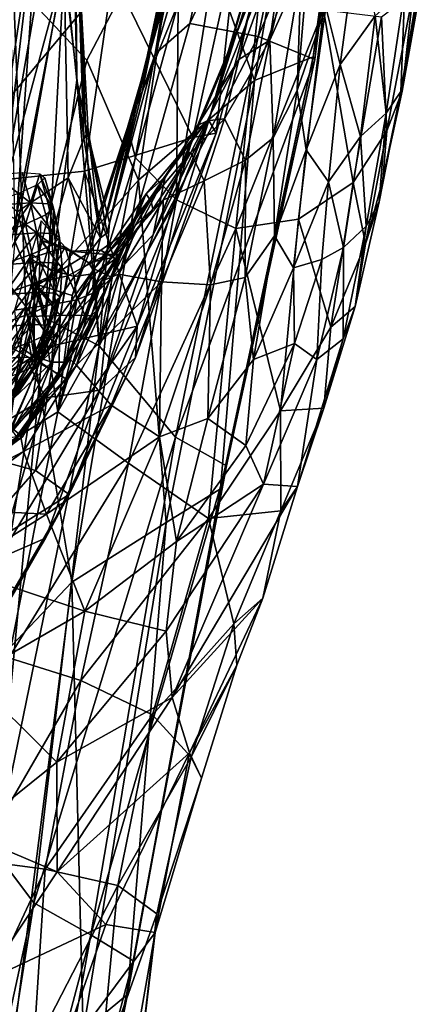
# Model space of a CAD drawing. Extents: x -76 to 76, y -20 to 79.
# Tile 62 of 175: x 0.898 to 1.36, y -16.756 to -15.632. Entities that reach past the tile are written whole.
import ezdxf

# ---------------------------------------------------------------- set-up
doc = ezdxf.new("R2010")
doc.units = 0

msp = doc.modelspace()

# ---------------------------------------------------------------- linework, layer by layer
for points in [[(1.0834, -15.4705, 25.3512), (1.247, -15.2358, 25.4624), (1.1659, -15.7012, 25.4985)], [(1.1659, -15.7012, 25.4985), (1.247, -15.2358, 25.4624), (1.2913, -15.322, 25.6294)], [(1.0526, -15.6709, 25.8708), (1.0921, -15.6361, 25.8348), (1.1731, -15.2577, 25.8424)], [(1.1035, -15.418, 25.8844), (1.0526, -15.6709, 25.8708), (1.1731, -15.2577, 25.8424)], [(1.2379, -15.3277, 25.7754), (1.1731, -15.2577, 25.8424), (1.0921, -15.6361, 25.8348)], [(1.1702, -15.6511, 25.8071), (1.2379, -15.3277, 25.7754), (1.0921, -15.6361, 25.8348)], [(1.233, -15.6744, 25.6234), (1.1659, -15.7012, 25.4985), (1.2913, -15.322, 25.6294)], [(1.2379, -15.3277, 25.7754), (1.1702, -15.6511, 25.8071), (1.2664, -15.4243, 25.7217)], [(1.233, -15.6744, 25.6234), (1.2913, -15.322, 25.6294), (1.2664, -15.4243, 25.7217)], [(0.9248, -15.4246, 25.9064), (0.8831, -15.3641, 25.6753), (0.8924, -15.8847, 25.8393)], [(1.1323, -15.6809, 27.1233), (1.1655, -15.597, 27.0589), (1.2225, -15.3836, 27.1729)], [(1.1323, -15.6809, 27.1233), (1.2225, -15.3836, 27.1729), (1.2111, -15.4137, 27.2493)], [(1.0526, -15.6709, 25.8708), (1.1035, -15.418, 25.8844), (1.0754, -15.5303, 25.9093)], [(1.114, -15.7469, 27.1988), (1.1323, -15.6809, 27.1233), (1.2111, -15.4137, 27.2493)], [(1.114, -15.7469, 27.1988), (1.2111, -15.4137, 27.2493), (1.2004, -15.4738, 27.3406)], [(0.9494, -15.564, 25.9544), (0.9248, -15.4246, 25.9064), (0.8924, -15.8847, 25.8393)], [(1.1702, -15.6511, 25.8071), (1.2347, -15.6772, 25.7496), (1.2664, -15.4243, 25.7217)], [(1.2347, -15.6772, 25.7496), (1.233, -15.6744, 25.6234), (1.2664, -15.4243, 25.7217)], [(1.2358, -15.4426, 26.9316), (1.2018, -15.5289, 26.992), (1.1835, -15.6551, 26.8978)], [(1.2358, -15.4426, 26.9316), (1.1835, -15.6551, 26.8978), (1.2193, -15.5748, 26.787)], [(1.2145, -15.7126, 26.6358), (1.2369, -15.4489, 26.6675), (1.2193, -15.5748, 26.787)], [(1.2145, -15.7126, 26.6358), (1.2473, -15.6174, 26.5646), (1.2369, -15.4489, 26.6675)], [(1.0834, -15.4705, 25.3512), (0.9748, -15.6782, 25.2848), (0.8908, -15.5884, 24.9897)], [(1.0834, -15.4705, 25.3512), (1.0337, -15.8149, 25.4265), (0.9748, -15.6782, 25.2848)], [(1.0337, -15.8149, 25.4265), (1.0834, -15.4705, 25.3512), (1.1659, -15.7012, 25.4985)], [(1.1224, -15.7612, 27.2994), (1.114, -15.7469, 27.1988), (1.2004, -15.4738, 27.3406)], [(1.1224, -15.7612, 27.2994), (1.2004, -15.4738, 27.3406), (1.1462, -15.5377, 27.4497)], [(0.8778, -15.8359, 26.1927), (0.8639, -15.8523, 26.2833), (0.9175, -15.4981, 26.306)], [(0.8899, -15.5088, 26.3681), (0.9175, -15.4981, 26.306), (0.8639, -15.8523, 26.2833)], [(0.9329, -15.5165, 26.1839), (0.8778, -15.8359, 26.1927), (0.9175, -15.4981, 26.306)], [(1.0316, -15.7295, 25.9129), (1.0818, -15.4918, 25.9022), (1.0876, -15.4991, 25.8861)], [(1.0818, -15.4918, 25.9022), (1.0316, -15.7295, 25.9129), (1.0754, -15.5303, 25.9093)], [(1.0285, -15.7341, 25.9101), (1.0876, -15.4991, 25.8861), (1.087, -15.5274, 25.8898)], [(1.0285, -15.7341, 25.9101), (1.0316, -15.7295, 25.9129), (1.0876, -15.4991, 25.8861)], [(0.8778, -15.8359, 26.1927), (0.9329, -15.5165, 26.1839), (0.9488, -15.5719, 26.0396)], [(0.9494, -15.564, 25.9544), (0.9634, -15.7009, 25.9272), (0.9593, -15.5206, 25.9852)], [(0.9617, -15.5284, 25.975), (0.9593, -15.5206, 25.9852), (0.9634, -15.7009, 25.9272)], [(1.0043, -15.5795, 27.5796), (0.7686, -15.5289, 27.7192), (0.8006, -15.823, 27.5969)], [(0.9731, -15.7516, 25.9233), (0.9617, -15.5284, 25.975), (0.9634, -15.7009, 25.9272)], [(0.9617, -15.5284, 25.975), (0.9731, -15.7516, 25.9233), (0.9673, -15.601, 25.9452)], [(1.021, -15.755, 25.9009), (1.087, -15.5274, 25.8898), (1.079, -15.6132, 25.8799)], [(1.021, -15.755, 25.9009), (1.0285, -15.7341, 25.9101), (1.087, -15.5274, 25.8898)], [(1.0316, -15.7295, 25.9129), (1.0373, -15.7157, 25.9041), (1.0754, -15.5303, 25.9093)], [(1.0373, -15.7157, 25.9041), (1.0526, -15.6709, 25.8708), (1.0754, -15.5303, 25.9093)], [(1.2018, -15.5289, 26.992), (1.148, -15.6774, 26.965), (1.1835, -15.6551, 26.8978)], [(1.2018, -15.5289, 26.992), (1.1655, -15.597, 27.0589), (1.148, -15.6774, 26.965)], [(1.2848, -15.5246, 26.4793), (1.2473, -15.6174, 26.5646), (1.2635, -15.6829, 26.4682)], [(1.2848, -15.5246, 26.4793), (1.2635, -15.6829, 26.4682), (1.3037, -15.6274, 26.3727)], [(1.0957, -15.7664, 27.411), (1.1462, -15.5377, 27.4497), (1.0043, -15.5795, 27.5796)], [(1.0957, -15.7664, 27.411), (1.1224, -15.7612, 27.2994), (1.1462, -15.5377, 27.4497)], [(0.9639, -15.5481, 25.9781), (0.9712, -15.7677, 25.9588), (0.9488, -15.5719, 26.0396)], [(0.9712, -15.7677, 25.9588), (0.9639, -15.5481, 25.9781), (0.9673, -15.601, 25.9452)], [(0.9276, -15.9724, 25.8665), (0.9494, -15.564, 25.9544), (0.8924, -15.8847, 25.8393)], [(0.9494, -15.564, 25.9544), (0.9276, -15.9724, 25.8665), (0.9634, -15.7009, 25.9272)], [(0.8951, -15.8513, 26.0958), (0.8778, -15.8359, 26.1927), (0.9488, -15.5719, 26.0396)], [(0.8951, -15.8513, 26.0958), (0.9488, -15.5719, 26.0396), (0.9534, -15.8122, 25.9811)], [(0.9712, -15.7677, 25.9588), (0.9534, -15.8122, 25.9811), (0.9488, -15.5719, 26.0396)], [(1.0768, -15.8374, 25.8835), (1.1187, -15.5727, 25.8989), (1.1723, -15.5958, 25.9169)], [(1.1187, -15.5727, 25.8989), (1.0768, -15.8374, 25.8835), (1.079, -15.6132, 25.8799)], [(1.1874, -15.7667, 26.7332), (1.2193, -15.5748, 26.787), (1.1835, -15.6551, 26.8978)], [(1.1874, -15.7667, 26.7332), (1.2145, -15.7126, 26.6358), (1.2193, -15.5748, 26.787)], [(1.333, -15.7138, 26.1952), (1.3562, -15.5745, 26.2002), (1.3373, -15.5969, 26.2759)], [(1.333, -15.7138, 26.1952), (1.3345, -15.7133, 26.1275), (1.3562, -15.5745, 26.2002)], [(1.3345, -15.7133, 26.1275), (1.3596, -15.5717, 26.1237), (1.3562, -15.5745, 26.2002)], [(1.3469, -15.6009, 26.031), (1.3596, -15.5717, 26.1237), (1.3345, -15.7133, 26.1275)], [(0.7893, -16.153, 25.0092), (0.8908, -15.5884, 24.9897), (0.9052, -15.9589, 25.3426)], [(0.972, -15.8047, 27.5196), (1.0043, -15.5795, 27.5796), (0.8006, -15.823, 27.5969)], [(0.8908, -15.5884, 24.9897), (0.9748, -15.6782, 25.2848), (0.9052, -15.9589, 25.3426)], [(0.972, -15.8047, 27.5196), (1.0957, -15.7664, 27.411), (1.0043, -15.5795, 27.5796)], [(1.1445, -15.8703, 25.8817), (1.0768, -15.8374, 25.8835), (1.1723, -15.5958, 25.9169)], [(1.1655, -15.597, 27.0589), (1.1011, -15.7525, 27.0214), (1.148, -15.6774, 26.965)], [(1.1655, -15.597, 27.0589), (1.1323, -15.6809, 27.1233), (1.1011, -15.7525, 27.0214)], [(1.1445, -15.8703, 25.8817), (1.1723, -15.5958, 25.9169), (1.2446, -15.6204, 25.9217)], [(1.316, -15.7384, 26.264), (1.3373, -15.5969, 26.2759), (1.3037, -15.6274, 26.3727)], [(1.316, -15.7384, 26.264), (1.333, -15.7138, 26.1952), (1.3373, -15.5969, 26.2759)], [(0.9731, -15.7516, 25.9233), (0.9764, -15.7595, 25.9364), (0.9673, -15.601, 25.9452)], [(0.9764, -15.7595, 25.9364), (0.9712, -15.7677, 25.9588), (0.9673, -15.601, 25.9452)], [(1.3469, -15.6009, 26.031), (1.3171, -15.7586, 26.0299), (1.3109, -15.6284, 25.9531)], [(1.3171, -15.7586, 26.0299), (1.3469, -15.6009, 26.031), (1.3345, -15.7133, 26.1275)], [(1.0301, -15.7894, 25.8846), (1.021, -15.755, 25.9009), (1.079, -15.6132, 25.8799)], [(1.0768, -15.8374, 25.8835), (1.0301, -15.7894, 25.8846), (1.079, -15.6132, 25.8799)], [(1.2163, -15.8596, 25.9018), (1.1445, -15.8703, 25.8817), (1.2446, -15.6204, 25.9217)], [(1.2473, -15.6174, 26.5646), (1.2145, -15.7126, 26.6358), (1.225, -15.7803, 26.5466)], [(1.2163, -15.8596, 25.9018), (1.2446, -15.6204, 25.9217), (1.2784, -15.8178, 25.9469)], [(1.2473, -15.6174, 26.5646), (1.225, -15.7803, 26.5466), (1.2635, -15.6829, 26.4682)], [(1.2446, -15.6204, 25.9217), (1.3109, -15.6284, 25.9531), (1.2784, -15.8178, 25.9469)], [(1.287, -15.7651, 26.3632), (1.3037, -15.6274, 26.3727), (1.2635, -15.6829, 26.4682)], [(1.3171, -15.7586, 26.0299), (1.2784, -15.8178, 25.9469), (1.3109, -15.6284, 25.9531)], [(1.287, -15.7651, 26.3632), (1.316, -15.7384, 26.264), (1.3037, -15.6274, 26.3727)], [(1.1702, -15.6511, 25.8071), (1.0921, -15.6361, 25.8348), (0.9887, -16.004, 25.8309)], [(1.0921, -15.6361, 25.8348), (1.0526, -15.6709, 25.8708), (0.9887, -16.004, 25.8309)], [(1.076, -16.1085, 25.7885), (1.1702, -15.6511, 25.8071), (0.9887, -16.004, 25.8309)], [(1.1702, -15.6511, 25.8071), (1.076, -16.1085, 25.7885), (1.2347, -15.6772, 25.7496)], [(1.1317, -15.7451, 26.8961), (1.1835, -15.6551, 26.8978), (1.148, -15.6774, 26.965)], [(1.1556, -15.7921, 26.8257), (1.1835, -15.6551, 26.8978), (1.1317, -15.7451, 26.8961)], [(1.1556, -15.7921, 26.8257), (1.1874, -15.7667, 26.7332), (1.1835, -15.6551, 26.8978)], [(1.0337, -15.8149, 25.4265), (0.9052, -15.9589, 25.3426), (0.9748, -15.6782, 25.2848)], [(1.0526, -15.6709, 25.8708), (1.0006, -15.8639, 25.8821), (0.9887, -16.004, 25.8309)], [(1.0526, -15.6709, 25.8708), (1.0373, -15.7157, 25.9041), (1.0006, -15.8639, 25.8821)], [(1.076, -16.1085, 25.7885), (1.1341, -16.1411, 25.7453), (1.2347, -15.6772, 25.7496)], [(1.1118, -15.7471, 26.9487), (1.148, -15.6774, 26.965), (1.1011, -15.7525, 27.0214)], [(1.1118, -15.7471, 26.9487), (1.1317, -15.7451, 26.8961), (1.148, -15.6774, 26.965)], [(1.233, -15.6744, 25.6234), (1.1273, -16.1674, 25.6287), (1.1659, -15.7012, 25.4985)], [(1.1273, -16.1674, 25.6287), (1.233, -15.6744, 25.6234), (1.1341, -16.1411, 25.7453)], [(1.233, -15.6744, 25.6234), (1.2347, -15.6772, 25.7496), (1.1341, -16.1411, 25.7453)], [(1.1323, -15.6809, 27.1233), (1.114, -15.7469, 27.1988), (1.0504, -15.8774, 27.0812)], [(1.1323, -15.6809, 27.1233), (1.0504, -15.8774, 27.0812), (1.1011, -15.7525, 27.0214)], [(1.2504, -15.8168, 26.4597), (1.2635, -15.6829, 26.4682), (1.225, -15.7803, 26.5466)], [(1.2504, -15.8168, 26.4597), (1.287, -15.7651, 26.3632), (1.2635, -15.6829, 26.4682)], [(0.9276, -15.9724, 25.8665), (0.9887, -16.004, 25.8309), (0.9634, -15.7009, 25.9272)], [(0.9731, -15.7516, 25.9233), (0.9634, -15.7009, 25.9272), (0.9887, -16.004, 25.8309)], [(1.0337, -15.8149, 25.4265), (1.1659, -15.7012, 25.4985), (1.0652, -16.2059, 25.5145)], [(1.1273, -16.1674, 25.6287), (1.0652, -16.2059, 25.5145), (1.1659, -15.7012, 25.4985)], [(1.0373, -15.7157, 25.9041), (1.0316, -15.7295, 25.9129), (0.9979, -15.8752, 25.9132)], [(1.0373, -15.7157, 25.9041), (0.9979, -15.8752, 25.9132), (1.0006, -15.8639, 25.8821)], [(1.2145, -15.7126, 26.6358), (1.1874, -15.7667, 26.7332), (1.1888, -15.8787, 26.6076)], [(1.2145, -15.7126, 26.6358), (1.1888, -15.8787, 26.6076), (1.225, -15.7803, 26.5466)], [(1.333, -15.7138, 26.1952), (1.316, -15.7384, 26.264), (1.3082, -15.8396, 26.1811)], [(1.333, -15.7138, 26.1952), (1.3082, -15.8396, 26.1811), (1.3123, -15.8143, 26.1274)], [(1.3171, -15.7586, 26.0299), (1.3345, -15.7133, 26.1275), (1.3123, -15.8143, 26.1274)], [(1.3345, -15.7133, 26.1275), (1.333, -15.7138, 26.1952), (1.3123, -15.8143, 26.1274)], [(1.021, -15.755, 25.9009), (0.958, -15.9468, 25.9256), (1.0285, -15.7341, 25.9101)], [(0.958, -15.9468, 25.9256), (0.9773, -15.8978, 25.9419), (1.0285, -15.7341, 25.9101)], [(1.0285, -15.7341, 25.9101), (0.9773, -15.8978, 25.9419), (0.9903, -15.881, 25.9315)], [(1.0316, -15.7295, 25.9129), (1.0285, -15.7341, 25.9101), (0.9903, -15.881, 25.9315)], [(1.0316, -15.7295, 25.9129), (0.9903, -15.881, 25.9315), (0.9979, -15.8752, 25.9132)], [(1.1085, -15.8159, 26.8434), (1.1317, -15.7451, 26.8961), (1.0932, -15.7836, 26.8904)], [(1.1317, -15.7451, 26.8961), (1.1118, -15.7471, 26.9487), (1.0932, -15.7836, 26.8904)], [(1.1085, -15.8159, 26.8434), (1.1556, -15.7921, 26.8257), (1.1317, -15.7451, 26.8961)], [(1.316, -15.7384, 26.264), (1.287, -15.7651, 26.3632), (1.2935, -15.8677, 26.2568)], [(1.316, -15.7384, 26.264), (1.2935, -15.8677, 26.2568), (1.3082, -15.8396, 26.1811)], [(1.021, -15.755, 25.9009), (1.0301, -15.7894, 25.8846), (0.9418, -16.0793, 25.9046)], [(0.958, -15.9468, 25.9256), (1.021, -15.755, 25.9009), (0.9418, -16.0793, 25.9046)], [(0.9731, -15.7516, 25.9233), (1.0006, -15.8639, 25.8821), (0.9979, -15.8752, 25.9132)], [(1.0006, -15.8639, 25.8821), (0.9731, -15.7516, 25.9233), (0.9887, -16.004, 25.8309)], [(0.9764, -15.7595, 25.9364), (0.9731, -15.7516, 25.9233), (0.9979, -15.8752, 25.9132)], [(1.114, -15.7469, 27.1988), (0.9894, -16.0547, 27.1396), (1.0504, -15.8774, 27.0812)], [(1.0303, -16.0174, 27.2555), (0.9894, -16.0547, 27.1396), (1.114, -15.7469, 27.1988)], [(1.1224, -15.7612, 27.2994), (1.0303, -16.0174, 27.2555), (1.114, -15.7469, 27.1988)], [(1.064, -15.8111, 27.0045), (1.1011, -15.7525, 27.0214), (1.0504, -15.8774, 27.0812)], [(1.1118, -15.7471, 26.9487), (1.064, -15.8111, 27.0045), (1.0817, -15.7846, 26.9428)], [(1.064, -15.8111, 27.0045), (1.1118, -15.7471, 26.9487), (1.1011, -15.7525, 27.0214)], [(1.1118, -15.7471, 26.9487), (1.0817, -15.7846, 26.9428), (1.0932, -15.7836, 26.8904)], [(0.9712, -15.7677, 25.9588), (0.9903, -15.881, 25.9315), (0.9534, -15.8122, 25.9811)], [(0.9712, -15.7677, 25.9588), (0.9764, -15.7595, 25.9364), (0.9903, -15.881, 25.9315)], [(1.0957, -15.7664, 27.411), (0.972, -15.8047, 27.5196), (1.0323, -15.9818, 27.3698)], [(0.9764, -15.7595, 25.9364), (0.9979, -15.8752, 25.9132), (0.9903, -15.881, 25.9315)], [(1.0303, -16.0174, 27.2555), (1.1224, -15.7612, 27.2994), (1.0323, -15.9818, 27.3698)], [(1.1224, -15.7612, 27.2994), (1.0957, -15.7664, 27.411), (1.0323, -15.9818, 27.3698)], [(1.1874, -15.7667, 26.7332), (1.1556, -15.7921, 26.8257), (1.1555, -15.9262, 26.691)], [(1.1874, -15.7667, 26.7332), (1.1555, -15.9262, 26.691), (1.1888, -15.8787, 26.6076)], [(1.287, -15.7651, 26.3632), (1.2504, -15.8168, 26.4597), (1.2676, -15.892, 26.3643)], [(1.287, -15.7651, 26.3632), (1.2676, -15.892, 26.3643), (1.2935, -15.8677, 26.2568)], [(1.3171, -15.7586, 26.0299), (1.2925, -15.8878, 26.0557), (1.2784, -15.8178, 25.9469)], [(1.2925, -15.8878, 26.0557), (1.3171, -15.7586, 26.0299), (1.3123, -15.8143, 26.1274)], [(1.0301, -15.7894, 25.8846), (1.0768, -15.8374, 25.8835), (0.9418, -16.0793, 25.9046)], [(1.0462, -15.8367, 26.947), (1.0817, -15.7846, 26.9428), (1.0423, -15.8305, 26.9975)], [(1.064, -15.8111, 27.0045), (1.0423, -15.8305, 26.9975), (1.0817, -15.7846, 26.9428)], [(1.0462, -15.8367, 26.947), (1.0478, -15.8373, 26.9154), (1.0817, -15.7846, 26.9428)], [(1.0478, -15.8373, 26.9154), (1.0932, -15.7836, 26.8904), (1.0817, -15.7846, 26.9428)], [(1.0498, -15.8481, 26.8813), (1.0932, -15.7836, 26.8904), (1.0478, -15.8373, 26.9154)], [(1.0616, -15.8377, 26.8495), (1.0932, -15.7836, 26.8904), (1.0498, -15.8481, 26.8813)], [(1.0616, -15.8377, 26.8495), (1.1085, -15.8159, 26.8434), (1.0932, -15.7836, 26.8904)], [(1.2103, -15.9152, 26.5344), (1.225, -15.7803, 26.5466), (1.1888, -15.8787, 26.6076)], [(1.2103, -15.9152, 26.5344), (1.2504, -15.8168, 26.4597), (1.225, -15.7803, 26.5466)], [(1.1556, -15.7921, 26.8257), (1.1085, -15.8159, 26.8434), (1.1156, -15.9346, 26.7779)], [(1.1556, -15.7921, 26.8257), (1.1156, -15.9346, 26.7779), (1.1555, -15.9262, 26.691)], [(0.972, -15.8047, 27.5196), (0.8006, -15.823, 27.5969), (0.9388, -16.0034, 27.4593)], [(0.9011, -15.8064, 26.838), (0.9104, -15.8409, 26.8334), (0.8685, -15.8087, 26.7913)], [(0.9104, -15.8409, 26.8334), (0.8775, -15.8432, 26.7864), (0.8685, -15.8087, 26.7913)], [(0.9189, -15.9345, 25.9964), (0.8951, -15.8513, 26.0958), (0.9534, -15.8122, 25.9811)], [(0.9104, -15.8409, 26.8334), (0.9011, -15.8064, 26.838), (0.9212, -15.8076, 26.8913)], [(0.9307, -15.8421, 26.8872), (0.9104, -15.8409, 26.8334), (0.9212, -15.8076, 26.8913)], [(0.9365, -15.8469, 26.9442), (0.9269, -15.8123, 26.9478), (0.9184, -15.8202, 27.0037)], [(0.9189, -15.9345, 25.9964), (0.9534, -15.8122, 25.9811), (0.9773, -15.8978, 25.9419)], [(0.9365, -15.8469, 26.9442), (0.9307, -15.8421, 26.8872), (0.9212, -15.8076, 26.8913)], [(0.9269, -15.8123, 26.9478), (0.9365, -15.8469, 26.9442), (0.9212, -15.8076, 26.8913)], [(0.972, -15.8047, 27.5196), (0.9388, -16.0034, 27.4593), (1.0323, -15.9818, 27.3698)], [(0.9903, -15.881, 25.9315), (0.9773, -15.8978, 25.9419), (0.9534, -15.8122, 25.9811)], [(1.0032, -15.9262, 27.0669), (1.064, -15.8111, 27.0045), (1.0504, -15.8774, 27.0812)], [(1.064, -15.8111, 27.0045), (1.0032, -15.9262, 27.0669), (1.0423, -15.8305, 26.9975)], [(0.8006, -15.823, 27.5969), (0.7582, -16.1034, 27.4994), (0.9388, -16.0034, 27.4593)], [(0.8956, -15.8306, 27.0549), (0.9049, -15.8653, 27.0522), (0.9184, -15.8202, 27.0037)], [(0.9049, -15.8653, 27.0522), (0.9278, -15.8547, 27.0005), (0.9184, -15.8202, 27.0037)], [(1.0337, -15.8149, 25.4265), (0.9574, -16.2737, 25.4583), (0.9052, -15.9589, 25.3426)], [(0.9278, -15.8547, 27.0005), (0.9365, -15.8469, 26.9442), (0.9184, -15.8202, 27.0037)], [(0.9574, -16.2737, 25.4583), (1.0337, -15.8149, 25.4265), (1.0652, -16.2059, 25.5145)], [(1.1085, -15.8159, 26.8434), (1.0616, -15.8377, 26.8495), (1.0597, -15.9309, 26.8013)], [(1.1085, -15.8159, 26.8434), (1.0597, -15.9309, 26.8013), (1.1156, -15.9346, 26.7779)], [(1.2504, -15.8168, 26.4597), (1.2103, -15.9152, 26.5344), (1.2426, -15.9054, 26.4393)], [(1.2163, -15.8596, 25.9018), (1.2784, -15.8178, 25.9469), (1.253, -15.9829, 25.9768)], [(1.2504, -15.8168, 26.4597), (1.2426, -15.9054, 26.4393), (1.2676, -15.892, 26.3643)], [(1.2925, -15.8878, 26.0557), (1.253, -15.9829, 25.9768), (1.2784, -15.8178, 25.9469)], [(1.2925, -15.8878, 26.0557), (1.3123, -15.8143, 26.1274), (1.3082, -15.8396, 26.1811)], [(0.9049, -15.8653, 27.0522), (0.8956, -15.8306, 27.0549), (0.8607, -15.8429, 27.0982)], [(1.0032, -15.9262, 27.0669), (0.9829, -15.9163, 27.0597), (1.0423, -15.8305, 26.9975)], [(1.0243, -15.8688, 26.9895), (1.0423, -15.8305, 26.9975), (0.9829, -15.9163, 27.0597)], [(1.0243, -15.8688, 26.9895), (1.0462, -15.8367, 26.947), (1.0423, -15.8305, 26.9975)], [(0.8697, -15.8777, 27.0959), (0.9049, -15.8653, 27.0522), (0.8607, -15.8429, 27.0982)], [(0.8775, -15.8432, 26.7864), (0.9104, -15.8409, 26.8334), (0.8849, -15.8773, 26.7829)], [(0.9104, -15.8409, 26.8334), (0.9177, -15.8751, 26.83), (0.8849, -15.8773, 26.7829)], [(0.9104, -15.8409, 26.8334), (0.9307, -15.8421, 26.8872), (0.938, -15.8763, 26.8837)], [(0.9177, -15.8751, 26.83), (0.9104, -15.8409, 26.8334), (0.938, -15.8763, 26.8837)], [(0.9365, -15.8469, 26.9442), (0.9278, -15.8547, 27.0005), (0.9351, -15.8889, 26.9968)], [(0.9307, -15.8421, 26.8872), (0.9365, -15.8469, 26.9442), (0.938, -15.8763, 26.8837)], [(0.9437, -15.881, 26.9406), (0.9365, -15.8469, 26.9442), (0.9351, -15.8889, 26.9968)], [(0.9365, -15.8469, 26.9442), (0.9437, -15.881, 26.9406), (0.938, -15.8763, 26.8837)], [(1.0768, -15.8374, 25.8835), (1.0222, -16.1382, 25.8699), (0.9418, -16.0793, 25.9046)], [(1.0462, -15.8367, 26.947), (1.0118, -15.8999, 26.9617), (0.9972, -15.8999, 26.9373)], [(1.0478, -15.8373, 26.9154), (1.0462, -15.8367, 26.947), (0.9972, -15.8999, 26.9373)], [(1.0294, -15.8674, 26.8987), (1.0478, -15.8373, 26.9154), (0.9972, -15.8999, 26.9373)], [(1.0616, -15.8377, 26.8495), (1.0107, -15.9222, 26.8197), (1.0597, -15.9309, 26.8013)], [(1.0616, -15.8377, 26.8495), (1.0307, -15.8719, 26.8592), (1.0107, -15.9222, 26.8197)], [(1.0462, -15.8367, 26.947), (1.0243, -15.8688, 26.9895), (1.0118, -15.8999, 26.9617)], [(1.0768, -15.8374, 25.8835), (1.1445, -15.8703, 25.8817), (1.0222, -16.1382, 25.8699)], [(1.0294, -15.8674, 26.8987), (1.0498, -15.8481, 26.8813), (1.0478, -15.8373, 26.9154)], [(1.0307, -15.8719, 26.8592), (1.0616, -15.8377, 26.8495), (1.0498, -15.8481, 26.8813)], [(1.2806, -15.9591, 26.149), (1.2925, -15.8878, 26.0557), (1.3082, -15.8396, 26.1811)], [(1.2806, -15.9591, 26.149), (1.3082, -15.8396, 26.1811), (1.2935, -15.8677, 26.2568)], [(0.8951, -15.8513, 26.0958), (0.9189, -15.9345, 25.9964), (0.8476, -16.1082, 26.1485)], [(0.9278, -15.8547, 27.0005), (0.9049, -15.8653, 27.0522), (0.9351, -15.8889, 26.9968)], [(1.0307, -15.8719, 26.8592), (1.0498, -15.8481, 26.8813), (1.0223, -15.8848, 26.8799)], [(1.0498, -15.8481, 26.8813), (1.0294, -15.8674, 26.8987), (1.0223, -15.8848, 26.8799)], [(0.9049, -15.8653, 27.0522), (0.8697, -15.8777, 27.0959), (0.8771, -15.9118, 27.0921)], [(0.9122, -15.8994, 27.0484), (0.9049, -15.8653, 27.0522), (0.8771, -15.9118, 27.0921)], [(0.9049, -15.8653, 27.0522), (0.9122, -15.8994, 27.0484), (0.9351, -15.8889, 26.9968)], [(0.95, -15.8913, 26.8942), (0.9226, -15.8613, 26.8943), (0.9093, -15.9045, 26.8632)], [(0.9217, -15.8836, 26.924), (0.9226, -15.8613, 26.8943), (0.95, -15.8913, 26.8942)], [(0.9816, -15.937, 27.0389), (1.0243, -15.8688, 26.9895), (0.9829, -15.9163, 27.0597)], [(1.0243, -15.8688, 26.9895), (0.9816, -15.937, 27.0389), (1.0086, -15.9093, 26.9867)], [(1.0294, -15.8674, 26.8987), (0.9908, -15.895, 26.9114), (1.0039, -15.9034, 26.8877)], [(0.9908, -15.895, 26.9114), (1.0294, -15.8674, 26.8987), (0.9972, -15.8999, 26.9373)], [(1.0294, -15.8674, 26.8987), (1.0039, -15.9034, 26.8877), (1.0223, -15.8848, 26.8799)], [(1.0243, -15.8688, 26.9895), (1.0086, -15.9093, 26.9867), (1.0118, -15.8999, 26.9617)], [(1.2163, -15.8596, 25.9018), (1.1955, -16.0782, 25.9217), (1.1445, -15.8703, 25.8817)], [(1.1955, -16.0782, 25.9217), (1.2163, -15.8596, 25.9018), (1.253, -15.9829, 25.9768)], [(1.267, -15.9962, 26.2667), (1.2806, -15.9591, 26.149), (1.2935, -15.8677, 26.2568)], [(1.267, -15.9962, 26.2667), (1.2935, -15.8677, 26.2568), (1.2676, -15.892, 26.3643)], [(0.8889, -15.9109, 26.7825), (0.8849, -15.8773, 26.7829), (0.9177, -15.8751, 26.83)], [(0.9211, -15.9086, 26.8285), (0.8889, -15.9109, 26.7825), (0.9177, -15.8751, 26.83)], [(0.9211, -15.9086, 26.8285), (0.9177, -15.8751, 26.83), (0.9409, -15.9098, 26.8812)], [(0.9177, -15.8751, 26.83), (0.938, -15.8763, 26.8837), (0.9409, -15.9098, 26.8812)], [(0.9409, -15.9098, 26.8812), (0.938, -15.8763, 26.8837), (0.9437, -15.881, 26.9406)], [(1.0032, -15.9262, 27.0669), (1.0504, -15.8774, 27.0812), (0.9894, -16.0547, 27.1396)], [(1.0307, -15.8719, 26.8592), (1.0076, -15.9045, 26.8686), (0.9918, -15.9302, 26.8391)], [(1.0307, -15.8719, 26.8592), (0.9918, -15.9302, 26.8391), (1.0107, -15.9222, 26.8197)], [(1.0076, -15.9045, 26.8686), (1.0307, -15.8719, 26.8592), (1.0223, -15.8848, 26.8799)], [(1.1445, -15.8703, 25.8817), (1.1134, -16.2014, 25.8724), (1.0222, -16.1382, 25.8699)], [(1.1955, -16.0782, 25.9217), (1.1134, -16.2014, 25.8724), (1.1445, -15.8703, 25.8817)], [(1.1649, -16.0196, 26.592), (1.1888, -15.8787, 26.6076), (1.1555, -15.9262, 26.691)], [(1.1649, -16.0196, 26.592), (1.2103, -15.9152, 26.5344), (1.1888, -15.8787, 26.6076)], [(0.9276, -15.9724, 25.8665), (0.8924, -15.8847, 25.8393), (0.8293, -16.5819, 25.7555)], [(0.935, -15.9176, 26.8695), (0.95, -15.8913, 26.8942), (0.9093, -15.9045, 26.8632)], [(0.9381, -15.9222, 26.992), (0.9351, -15.8889, 26.9968), (0.9122, -15.8994, 27.0484)], [(0.9531, -15.9244, 26.9437), (0.9144, -15.9328, 26.951), (0.9217, -15.8836, 26.924)], [(0.9555, -15.8959, 26.919), (0.9531, -15.9244, 26.9437), (0.9217, -15.8836, 26.924)], [(0.9555, -15.8959, 26.919), (0.9217, -15.8836, 26.924), (0.95, -15.8913, 26.8942)], [(0.935, -15.9176, 26.8695), (0.9601, -15.9251, 26.8736), (0.95, -15.8913, 26.8942)], [(0.9437, -15.881, 26.9406), (0.9351, -15.8889, 26.9968), (0.9381, -15.9222, 26.992)], [(0.9466, -15.9145, 26.9369), (0.9437, -15.881, 26.9406), (0.9381, -15.9222, 26.992)], [(0.9466, -15.9145, 26.9369), (0.9409, -15.9098, 26.8812), (0.9437, -15.881, 26.9406)], [(0.9555, -15.8959, 26.919), (0.95, -15.8913, 26.8942), (0.9771, -15.9093, 26.8926)], [(0.9601, -15.9251, 26.8736), (0.9771, -15.9093, 26.8926), (0.95, -15.8913, 26.8942)], [(1.0076, -15.9045, 26.8686), (1.0223, -15.8848, 26.8799), (1.0039, -15.9034, 26.8877)], [(1.2371, -16.0198, 26.3954), (1.267, -15.9962, 26.2667), (1.2676, -15.892, 26.3643)], [(1.2371, -16.0198, 26.3954), (1.2676, -15.892, 26.3643), (1.2426, -15.9054, 26.4393)], [(1.2925, -15.8878, 26.0557), (1.2806, -15.9591, 26.149), (1.253, -15.9829, 25.9768)], [(0.9122, -15.8994, 27.0484), (0.8771, -15.9118, 27.0921), (0.8812, -15.9447, 27.0853)], [(0.9157, -15.9325, 27.0426), (0.9122, -15.8994, 27.0484), (0.8812, -15.9447, 27.0853)], [(0.9157, -15.9325, 27.0426), (0.9381, -15.9222, 26.992), (0.9122, -15.8994, 27.0484)], [(0.958, -15.9468, 25.9256), (0.9189, -15.9345, 25.9964), (0.9773, -15.8978, 25.9419)], [(0.9531, -15.9244, 26.9437), (0.9555, -15.8959, 26.919), (0.9972, -15.8999, 26.9373)], [(0.9531, -15.9244, 26.9437), (0.9972, -15.8999, 26.9373), (0.9726, -15.9693, 26.9703)], [(0.9555, -15.8959, 26.919), (0.9908, -15.895, 26.9114), (0.9972, -15.8999, 26.9373)], [(0.9908, -15.895, 26.9114), (0.9555, -15.8959, 26.919), (0.9771, -15.9093, 26.8926)], [(0.985, -15.9707, 26.9871), (0.9726, -15.9693, 26.9703), (1.0118, -15.8999, 26.9617)], [(0.9726, -15.9693, 26.9703), (0.9972, -15.8999, 26.9373), (1.0118, -15.8999, 26.9617)], [(0.9908, -15.895, 26.9114), (0.9771, -15.9093, 26.8926), (1.0039, -15.9034, 26.8877)], [(0.9842, -15.9215, 26.8733), (1.0039, -15.9034, 26.8877), (0.9771, -15.9093, 26.8926)], [(0.9842, -15.9215, 26.8733), (1.0076, -15.9045, 26.8686), (1.0039, -15.9034, 26.8877)], [(0.985, -15.9707, 26.9871), (1.0118, -15.8999, 26.9617), (1.0086, -15.9093, 26.9867)], [(0.8889, -15.9109, 26.7825), (0.9211, -15.9086, 26.8285), (0.8891, -15.9452, 26.7856)], [(0.9211, -15.9086, 26.8285), (0.9199, -15.943, 26.8296), (0.8891, -15.9452, 26.7856)], [(0.9093, -15.9045, 26.8632), (0.8921, -15.9635, 26.8405), (0.9155, -15.96, 26.8511)], [(0.935, -15.9176, 26.8695), (0.9093, -15.9045, 26.8632), (0.9155, -15.96, 26.8511)], [(0.9199, -15.943, 26.8296), (0.9211, -15.9086, 26.8285), (0.9388, -15.9441, 26.8798)], [(0.9211, -15.9086, 26.8285), (0.9409, -15.9098, 26.8812), (0.9388, -15.9441, 26.8798)], [(0.9466, -15.9145, 26.9369), (0.9381, -15.9222, 26.992), (0.9361, -15.9559, 26.9857)], [(0.9442, -15.9486, 26.9331), (0.9466, -15.9145, 26.9369), (0.9361, -15.9559, 26.9857)], [(0.9409, -15.9098, 26.8812), (0.9466, -15.9145, 26.9369), (0.9388, -15.9441, 26.8798)], [(0.9466, -15.9145, 26.9369), (0.9442, -15.9486, 26.9331), (0.9388, -15.9441, 26.8798)], [(0.9601, -15.9251, 26.8736), (0.9842, -15.9215, 26.8733), (0.9771, -15.9093, 26.8926)], [(0.9816, -15.937, 27.0389), (0.9865, -15.9633, 27.0122), (1.0086, -15.9093, 26.9867)], [(1.0076, -15.9045, 26.8686), (0.9842, -15.9215, 26.8733), (0.9827, -15.9436, 26.8543)], [(1.0076, -15.9045, 26.8686), (0.9827, -15.9436, 26.8543), (0.9918, -15.9302, 26.8391)], [(0.9865, -15.9633, 27.0122), (0.985, -15.9707, 26.9871), (1.0086, -15.9093, 26.9867)], [(1.2103, -15.9152, 26.5344), (1.2115, -16.0014, 26.4976), (1.2426, -15.9054, 26.4393)], [(1.2115, -16.0014, 26.4976), (1.2371, -16.0198, 26.3954), (1.2426, -15.9054, 26.4393)], [(0.9829, -15.9163, 27.0597), (1.0032, -15.9262, 27.0669), (0.9073, -16.0221, 27.1022)], [(0.9829, -15.9163, 27.0597), (0.9073, -16.0221, 27.1022), (0.9213, -16.0227, 27.0745)], [(0.9531, -15.9244, 26.9437), (0.9444, -15.9695, 26.9683), (0.9144, -15.9328, 26.951)], [(0.935, -15.9176, 26.8695), (0.9155, -15.96, 26.8511), (0.9391, -15.9561, 26.8587)], [(0.9381, -15.9222, 26.992), (0.9157, -15.9325, 27.0426), (0.9361, -15.9559, 26.9857)], [(0.9816, -15.937, 27.0389), (0.9829, -15.9163, 27.0597), (0.9213, -16.0227, 27.0745)], [(0.9601, -15.9251, 26.8736), (0.935, -15.9176, 26.8695), (0.9391, -15.9561, 26.8587)], [(0.9601, -15.9251, 26.8736), (0.9391, -15.9561, 26.8587), (0.9633, -15.9515, 26.8603)], [(0.9444, -15.9695, 26.9683), (0.9531, -15.9244, 26.9437), (0.9726, -15.9693, 26.9703)], [(0.9842, -15.9215, 26.8733), (0.9601, -15.9251, 26.8736), (0.9633, -15.9515, 26.8603)], [(1.0597, -15.9309, 26.8013), (1.0107, -15.9222, 26.8197), (0.9628, -16.0261, 26.7798)], [(0.9628, -16.0261, 26.7798), (1.0107, -15.9222, 26.8197), (0.9918, -15.9302, 26.8391)], [(0.9842, -15.9215, 26.8733), (0.9633, -15.9515, 26.8603), (0.9827, -15.9436, 26.8543)], [(1.2103, -15.9152, 26.5344), (1.1649, -16.0196, 26.592), (1.2115, -16.0014, 26.4976)], [(0.9189, -15.9345, 25.9964), (0.8782, -16.1191, 26.01), (0.8476, -16.1082, 26.1485)], [(0.8782, -16.1191, 26.01), (0.9189, -15.9345, 25.9964), (0.9418, -16.0793, 25.9046)], [(0.9157, -15.9325, 27.0426), (0.8812, -15.9447, 27.0853), (0.8818, -15.9774, 27.0748)], [(0.9147, -15.9658, 27.0339), (0.9157, -15.9325, 27.0426), (0.8818, -15.9774, 27.0748)], [(1.0032, -15.9262, 27.0669), (0.927, -16.0636, 27.1065), (0.9073, -16.0221, 27.1022)], [(0.9444, -15.9695, 26.9683), (0.9084, -15.9705, 26.9737), (0.9144, -15.9328, 26.951)], [(0.9157, -15.9325, 27.0426), (0.9147, -15.9658, 27.0339), (0.9361, -15.9559, 26.9857)], [(0.9189, -15.9345, 25.9964), (0.958, -15.9468, 25.9256), (0.9418, -16.0793, 25.9046)], [(0.9816, -15.937, 27.0389), (0.9213, -16.0227, 27.0745), (0.9865, -15.9633, 27.0122)], [(0.927, -16.0636, 27.1065), (1.0032, -15.9262, 27.0669), (0.9894, -16.0547, 27.1396)], [(0.9528, -16.017, 26.8177), (0.9628, -16.0261, 26.7798), (0.9918, -15.9302, 26.8391)], [(0.9528, -16.017, 26.8177), (0.9918, -15.9302, 26.8391), (0.9827, -15.9436, 26.8543)], [(1.0026, -16.0717, 26.7422), (1.0597, -15.9309, 26.8013), (0.9628, -16.0261, 26.7798)], [(1.0026, -16.0717, 26.7422), (1.0576, -16.1079, 26.6982), (1.0597, -15.9309, 26.8013)], [(1.0576, -16.1079, 26.6982), (1.1156, -15.9346, 26.7779), (1.0597, -15.9309, 26.8013)], [(1.0576, -16.1079, 26.6982), (1.1129, -16.087, 26.6478), (1.1156, -15.9346, 26.7779)], [(1.1129, -16.087, 26.6478), (1.1555, -15.9262, 26.691), (1.1156, -15.9346, 26.7779)], [(1.1129, -16.087, 26.6478), (1.1649, -16.0196, 26.592), (1.1555, -15.9262, 26.691)], [(0.9134, -15.9796, 26.8334), (0.8851, -15.9816, 26.7928), (0.9199, -15.943, 26.8296)], [(0.8851, -15.9816, 26.7928), (0.8891, -15.9452, 26.7856), (0.9199, -15.943, 26.8296)], [(0.9134, -15.9796, 26.8334), (0.9199, -15.943, 26.8296), (0.9309, -15.9807, 26.8797)], [(0.9199, -15.943, 26.8296), (0.9388, -15.9441, 26.8798), (0.9309, -15.9807, 26.8797)], [(0.9309, -15.9807, 26.8797), (0.9388, -15.9441, 26.8798), (0.9442, -15.9486, 26.9331)], [(0.9507, -16.0229, 26.8463), (0.9827, -15.9436, 26.8543), (0.9633, -15.9515, 26.8603)], [(0.9507, -16.0229, 26.8463), (0.9528, -16.017, 26.8177), (0.9827, -15.9436, 26.8543)], [(0.7893, -16.153, 25.0092), (0.9052, -15.9589, 25.3426), (0.8473, -16.3901, 25.3898)], [(0.9574, -16.2737, 25.4583), (0.8473, -16.3901, 25.3898), (0.9052, -15.9589, 25.3426)], [(0.9137, -16.0159, 26.8523), (0.9391, -15.9561, 26.8587), (0.9155, -15.96, 26.8511)], [(0.9137, -16.0159, 26.8523), (0.9347, -16.0229, 26.8536), (0.9391, -15.9561, 26.8587)], [(0.9285, -15.9916, 26.9773), (0.9361, -15.9559, 26.9857), (0.9147, -15.9658, 27.0339)], [(0.9359, -15.9848, 26.9288), (0.9442, -15.9486, 26.9331), (0.9285, -15.9916, 26.9773)], [(0.9442, -15.9486, 26.9331), (0.9361, -15.9559, 26.9857), (0.9285, -15.9916, 26.9773)], [(0.9359, -15.9848, 26.9288), (0.9309, -15.9807, 26.8797), (0.9442, -15.9486, 26.9331)], [(0.9347, -16.0229, 26.8536), (0.9507, -16.0229, 26.8463), (0.9633, -15.9515, 26.8603)], [(0.9347, -16.0229, 26.8536), (0.9633, -15.9515, 26.8603), (0.9391, -15.9561, 26.8587)], [(1.2806, -15.9591, 26.149), (1.2449, -16.0751, 26.1113), (1.253, -15.9829, 25.9768)], [(1.2806, -15.9591, 26.149), (1.267, -15.9962, 26.2667), (1.2449, -16.0751, 26.1113)], [(0.9087, -16.0007, 27.0219), (0.9147, -15.9658, 27.0339), (0.8783, -16.0114, 27.0595)], [(0.9147, -15.9658, 27.0339), (0.8818, -15.9774, 27.0748), (0.8783, -16.0114, 27.0595)], [(0.9205, -16.0238, 26.9857), (0.8912, -16.0076, 26.9882), (0.9084, -15.9705, 26.9737)], [(0.8963, -16.0036, 26.8455), (0.9155, -15.96, 26.8511), (0.8921, -15.9635, 26.8405)], [(0.8963, -16.0036, 26.8455), (0.9137, -16.0159, 26.8523), (0.9155, -15.96, 26.8511)], [(0.9444, -15.9695, 26.9683), (0.9205, -16.0238, 26.9857), (0.9084, -15.9705, 26.9737)], [(0.9087, -16.0007, 27.0219), (0.9285, -15.9916, 26.9773), (0.9147, -15.9658, 27.0339)], [(0.9205, -16.0238, 26.9857), (0.9444, -15.9695, 26.9683), (0.9427, -16.0365, 26.9904)], [(0.9213, -16.0227, 27.0745), (0.9442, -16.0385, 27.0385), (0.9865, -15.9633, 27.0122)], [(0.9444, -15.9695, 26.9683), (0.9726, -15.9693, 26.9703), (0.9427, -16.0365, 26.9904)], [(0.9726, -15.9693, 26.9703), (0.985, -15.9707, 26.9871), (0.9427, -16.0365, 26.9904)], [(0.985, -15.9707, 26.9871), (0.951, -16.0422, 27.0092), (0.9427, -16.0365, 26.9904)], [(0.9865, -15.9633, 27.0122), (0.9442, -16.0385, 27.0385), (0.951, -16.0422, 27.0092)], [(0.985, -15.9707, 26.9871), (0.9865, -15.9633, 27.0122), (0.951, -16.0422, 27.0092)], [(0.8702, -16.5818, 25.7936), (0.9276, -15.9724, 25.8665), (0.8293, -16.5819, 25.7555)], [(0.9276, -15.9724, 25.8665), (0.8702, -16.5818, 25.7936), (0.9887, -16.004, 25.8309)], [(0.9134, -15.9796, 26.8334), (0.9006, -16.0171, 26.8405), (0.8757, -16.0189, 26.8049)], [(0.8851, -15.9816, 26.7928), (0.9134, -15.9796, 26.8334), (0.8757, -16.0189, 26.8049)], [(0.9006, -16.0171, 26.8405), (0.9134, -15.9796, 26.8334), (0.916, -16.018, 26.8812)], [(0.9134, -15.9796, 26.8334), (0.9309, -15.9807, 26.8797), (0.916, -16.018, 26.8812)], [(0.9309, -15.9807, 26.8797), (0.9359, -15.9848, 26.9288), (0.916, -16.018, 26.8812)], [(0.916, -16.1463, 27.406), (0.9546, -16.174, 27.3273), (1.0323, -15.9818, 27.3698)], [(0.9388, -16.0034, 27.4593), (0.916, -16.1463, 27.406), (1.0323, -15.9818, 27.3698)], [(1.0303, -16.0174, 27.2555), (1.0323, -15.9818, 27.3698), (0.9546, -16.174, 27.3273)], [(0.9285, -15.9916, 26.9773), (0.9087, -16.0007, 27.0219), (0.9138, -16.0276, 26.9669)], [(0.9359, -15.9848, 26.9288), (0.9285, -15.9916, 26.9773), (0.9138, -16.0276, 26.9669)], [(0.9203, -16.0216, 26.9243), (0.9359, -15.9848, 26.9288), (0.9138, -16.0276, 26.9669)], [(0.9359, -15.9848, 26.9288), (0.9203, -16.0216, 26.9243), (0.916, -16.018, 26.8812)], [(1.1955, -16.0782, 25.9217), (1.253, -15.9829, 25.9768), (1.2449, -16.0751, 26.1113)], [(0.916, -16.1463, 27.406), (0.9388, -16.0034, 27.4593), (0.7582, -16.1034, 27.4994)], [(0.8963, -16.0036, 26.8455), (0.8684, -16.0452, 26.8469), (0.9137, -16.0159, 26.8523)], [(0.9087, -16.0007, 27.0219), (0.8783, -16.0114, 27.0595), (0.8698, -16.045, 27.0391)], [(0.8965, -16.0356, 27.006), (0.9087, -16.0007, 27.0219), (0.8698, -16.045, 27.0391)], [(0.8702, -16.5818, 25.7936), (0.9142, -16.6401, 25.7688), (0.9887, -16.004, 25.8309)], [(0.9087, -16.0007, 27.0219), (0.8965, -16.0356, 27.006), (0.9138, -16.0276, 26.9669)], [(1.076, -16.1085, 25.7885), (0.9887, -16.004, 25.8309), (0.9142, -16.6401, 25.7688)], [(1.2115, -16.0014, 26.4976), (1.1562, -16.118, 26.5585), (1.1761, -16.162, 26.4457)], [(1.1649, -16.0196, 26.592), (1.1562, -16.118, 26.5585), (1.2115, -16.0014, 26.4976)], [(1.2371, -16.0198, 26.3954), (1.2115, -16.0014, 26.4976), (1.1761, -16.162, 26.4457)], [(1.267, -15.9962, 26.2667), (1.2149, -16.1647, 26.2954), (1.2449, -16.0751, 26.1113)], [(1.267, -15.9962, 26.2667), (1.2371, -16.0198, 26.3954), (1.2149, -16.1647, 26.2954)], [(0.9205, -16.0238, 26.9857), (0.8723, -16.0798, 26.989), (0.8912, -16.0076, 26.9882)], [(0.8193, -16.1278, 27.0978), (0.8468, -16.1078, 27.0755), (0.9073, -16.0221, 27.1022)], [(0.8193, -16.1278, 27.0978), (0.9073, -16.0221, 27.1022), (0.927, -16.0636, 27.1065)], [(0.8468, -16.1078, 27.0755), (0.9213, -16.0227, 27.0745), (0.9073, -16.0221, 27.1022)], [(0.8468, -16.1078, 27.0755), (0.8828, -16.1094, 27.0425), (0.9213, -16.0227, 27.0745)], [(0.8802, -16.0542, 26.8517), (0.86, -16.0556, 26.8228), (0.9006, -16.0171, 26.8405)], [(0.86, -16.0556, 26.8228), (0.8757, -16.0189, 26.8049), (0.9006, -16.0171, 26.8405)], [(0.8684, -16.0452, 26.8469), (0.8768, -16.0776, 26.851), (0.9137, -16.0159, 26.8523)], [(0.8723, -16.0798, 26.989), (0.9205, -16.0238, 26.9857), (0.8889, -16.0991, 26.9944)], [(0.9347, -16.0229, 26.8536), (0.9137, -16.0159, 26.8523), (0.8768, -16.0776, 26.851)], [(0.8908, -16.0994, 26.8513), (0.9347, -16.0229, 26.8536), (0.8768, -16.0776, 26.851)], [(0.8802, -16.0542, 26.8517), (0.9006, -16.0171, 26.8405), (0.8926, -16.0549, 26.8847)], [(0.8828, -16.1094, 27.0425), (0.9442, -16.0385, 27.0385), (0.9213, -16.0227, 27.0745)], [(0.9205, -16.0238, 26.9857), (0.9427, -16.0365, 26.9904), (0.8889, -16.0991, 26.9944)], [(0.9347, -16.0229, 26.8536), (0.8908, -16.0994, 26.8513), (0.9012, -16.1081, 26.8431)], [(0.8962, -16.0578, 26.9197), (0.9203, -16.0216, 26.9243), (0.8909, -16.0626, 26.9542)], [(0.9203, -16.0216, 26.9243), (0.9138, -16.0276, 26.9669), (0.8909, -16.0626, 26.9542)], [(0.9006, -16.0171, 26.8405), (0.916, -16.018, 26.8812), (0.8926, -16.0549, 26.8847)], [(0.8926, -16.0549, 26.8847), (0.916, -16.018, 26.8812), (0.9203, -16.0216, 26.9243)], [(0.8962, -16.0578, 26.9197), (0.8926, -16.0549, 26.8847), (0.9203, -16.0216, 26.9243)], [(0.9528, -16.017, 26.8177), (0.9507, -16.0229, 26.8463), (0.8992, -16.1062, 26.803)], [(0.9528, -16.017, 26.8177), (0.8992, -16.1062, 26.803), (0.9628, -16.0261, 26.7798)], [(0.9507, -16.0229, 26.8463), (0.9012, -16.1081, 26.8431), (0.8992, -16.1062, 26.803)], [(0.8992, -16.1062, 26.803), (0.9024, -16.1247, 26.7511), (0.9628, -16.0261, 26.7798)], [(0.9507, -16.0229, 26.8463), (0.9347, -16.0229, 26.8536), (0.9012, -16.1081, 26.8431)], [(1.0026, -16.0717, 26.7422), (0.9628, -16.0261, 26.7798), (0.9024, -16.1247, 26.7511)], [(0.9275, -16.2237, 27.2116), (1.0303, -16.0174, 27.2555), (0.9546, -16.174, 27.3273)], [(1.0303, -16.0174, 27.2555), (0.9275, -16.2237, 27.2116), (0.9894, -16.0547, 27.1396)], [(1.1649, -16.0196, 26.592), (1.1129, -16.087, 26.6478), (1.1562, -16.118, 26.5585)], [(1.2371, -16.0198, 26.3954), (1.1761, -16.162, 26.4457), (1.2149, -16.1647, 26.2954)], [(0.8889, -16.0991, 26.9944), (0.9427, -16.0365, 26.9904), (0.951, -16.0422, 27.0092)], [(0.8909, -16.0626, 26.9542), (0.9138, -16.0276, 26.9669), (0.8965, -16.0356, 27.006)], [(0.8828, -16.1094, 27.0425), (0.8946, -16.1077, 27.0138), (0.9442, -16.0385, 27.0385)], [(0.8946, -16.1077, 27.0138), (0.8889, -16.0991, 26.9944), (0.951, -16.0422, 27.0092)], [(0.8946, -16.1077, 27.0138), (0.951, -16.0422, 27.0092), (0.9442, -16.0385, 27.0385)], [(0.9275, -16.2237, 27.2116), (0.8739, -16.2467, 27.1152), (0.9894, -16.0547, 27.1396)], [(0.927, -16.0636, 27.1065), (0.9894, -16.0547, 27.1396), (0.8739, -16.2467, 27.1152)], [(0.8331, -16.1944, 27.0942), (0.8193, -16.1278, 27.0978), (0.927, -16.0636, 27.1065)], [(0.8331, -16.1944, 27.0942), (0.927, -16.0636, 27.1065), (0.8739, -16.2467, 27.1152)], [(0.9286, -16.1962, 26.7016), (1.0026, -16.0717, 26.7422), (0.9024, -16.1247, 26.7511)], [(1.0026, -16.0717, 26.7422), (0.9286, -16.1962, 26.7016), (1.0576, -16.1079, 26.6982)], [(0.8782, -16.1191, 26.01), (0.9418, -16.0793, 25.9046), (0.8858, -16.3604, 25.8946)], [(0.8858, -16.3604, 25.8946), (0.9418, -16.0793, 25.9046), (1.0222, -16.1382, 25.8699)], [(1.1955, -16.0782, 25.9217), (1.1959, -16.1924, 26.065), (1.1134, -16.2014, 25.8724)], [(1.1959, -16.1924, 26.065), (1.1955, -16.0782, 25.9217), (1.2449, -16.0751, 26.1113)], [(1.1959, -16.1924, 26.065), (1.2449, -16.0751, 26.1113), (1.2149, -16.1647, 26.2954)], [(1.1129, -16.087, 26.6478), (1.0576, -16.1079, 26.6982), (1.0769, -16.2275, 26.5961)], [(1.1129, -16.087, 26.6478), (1.0769, -16.2275, 26.5961), (1.1562, -16.118, 26.5585)], [(0.8149, -16.261, 27.4005), (0.916, -16.1463, 27.406), (0.7582, -16.1034, 27.4994)], [(0.8908, -16.0994, 26.8513), (0.8238, -16.1448, 26.8512), (0.9012, -16.1081, 26.8431)], [(0.8167, -16.1695, 26.8122), (0.8992, -16.1062, 26.803), (0.8239, -16.1652, 26.843)], [(0.8992, -16.1062, 26.803), (0.8167, -16.1695, 26.8122), (0.9024, -16.1247, 26.7511)], [(0.8238, -16.1448, 26.8512), (0.8239, -16.1652, 26.843), (0.9012, -16.1081, 26.8431)], [(0.8992, -16.1062, 26.803), (0.9012, -16.1081, 26.8431), (0.8239, -16.1652, 26.843)], [(0.9792, -16.6763, 25.7453), (1.076, -16.1085, 25.7885), (0.9142, -16.6401, 25.7688)], [(0.9286, -16.1962, 26.7016), (0.9726, -16.3071, 26.6342), (1.0576, -16.1079, 26.6982)], [(1.0576, -16.1079, 26.6982), (0.9726, -16.3071, 26.6342), (1.0769, -16.2275, 26.5961)], [(1.076, -16.1085, 25.7885), (0.9792, -16.6763, 25.7453), (1.1341, -16.1411, 25.7453)], [(0.8167, -16.1695, 26.8122), (0.8144, -16.19, 26.7731), (0.9024, -16.1247, 26.7511)], [(0.9286, -16.1962, 26.7016), (0.9024, -16.1247, 26.7511), (0.8144, -16.19, 26.7731)], [(1.1761, -16.162, 26.4457), (1.1562, -16.118, 26.5585), (1.0769, -16.2275, 26.5961)], [(0.9677, -16.386, 25.8438), (0.8858, -16.3604, 25.8946), (1.0222, -16.1382, 25.8699)], [(0.9677, -16.386, 25.8438), (1.0222, -16.1382, 25.8699), (1.1134, -16.2014, 25.8724)], [(0.916, -16.1463, 27.406), (0.8149, -16.261, 27.4005), (0.9546, -16.174, 27.3273)], [(0.9792, -16.6763, 25.7453), (1.0274, -16.7061, 25.6941), (1.1341, -16.1411, 25.7453)], [(1.1273, -16.1674, 25.6287), (1.1341, -16.1411, 25.7453), (1.0274, -16.7061, 25.6941)], [(1.0651, -16.33, 26.5128), (1.072, -16.4057, 26.4136), (1.1761, -16.162, 26.4457)], [(1.0651, -16.33, 26.5128), (1.1761, -16.162, 26.4457), (1.0769, -16.2275, 26.5961)], [(1.072, -16.4057, 26.4136), (1.2149, -16.1647, 26.2954), (1.1761, -16.162, 26.4457)], [(1.021, -16.7446, 25.5883), (1.1273, -16.1674, 25.6287), (1.0274, -16.7061, 25.6941)], [(1.1273, -16.1674, 25.6287), (1.021, -16.7446, 25.5883), (1.0652, -16.2059, 25.5145)], [(1.1754, -16.2923, 26.2139), (1.2149, -16.1647, 26.2954), (1.072, -16.4057, 26.4136)], [(1.1754, -16.2923, 26.2139), (1.1959, -16.1924, 26.065), (1.2149, -16.1647, 26.2954)], [(0.9275, -16.2237, 27.2116), (0.9546, -16.174, 27.3273), (0.8131, -16.417, 27.2732)], [(0.8149, -16.261, 27.4005), (0.8131, -16.417, 27.2732), (0.9546, -16.174, 27.3273)], [(0.8287, -16.2595, 26.7373), (0.9286, -16.1962, 26.7016), (0.8144, -16.19, 26.7731)], [(1.1959, -16.1924, 26.065), (1.1424, -16.3213, 26.0232), (1.1134, -16.2014, 25.8724)], [(1.1959, -16.1924, 26.065), (1.1754, -16.2923, 26.2139), (1.1424, -16.3213, 26.0232)], [(0.9286, -16.1962, 26.7016), (0.8287, -16.2595, 26.7373), (0.9726, -16.3071, 26.6342)], [(0.9574, -16.2737, 25.4583), (1.0652, -16.2059, 25.5145), (0.9706, -16.7865, 25.4844)], [(1.0497, -16.4255, 25.8576), (0.9677, -16.386, 25.8438), (1.1134, -16.2014, 25.8724)], [(1.021, -16.7446, 25.5883), (0.9706, -16.7865, 25.4844), (1.0652, -16.2059, 25.5145)], [(1.0497, -16.4255, 25.8576), (1.1134, -16.2014, 25.8724), (1.1424, -16.3213, 26.0232)], [(0.9275, -16.2237, 27.2116), (0.8117, -16.4254, 27.1545), (0.8739, -16.2467, 27.1152)], [(0.8117, -16.4254, 27.1545), (0.9275, -16.2237, 27.2116), (0.8131, -16.417, 27.2732)], [(1.0651, -16.33, 26.5128), (1.0769, -16.2275, 26.5961), (0.9726, -16.3071, 26.6342)], [(0.8287, -16.2595, 26.7373), (0.8425, -16.3819, 26.6921), (0.9726, -16.3071, 26.6342)], [(0.9574, -16.2737, 25.4583), (0.8869, -16.8279, 25.44), (0.8473, -16.3901, 25.3898)], [(0.8869, -16.8279, 25.44), (0.9574, -16.2737, 25.4583), (0.9706, -16.7865, 25.4844)], [(1.0919, -16.4687, 26.2975), (1.1754, -16.2923, 26.2139), (1.072, -16.4057, 26.4136)], [(1.1754, -16.2923, 26.2139), (1.0919, -16.4687, 26.2975), (1.1458, -16.3685, 26.1325)], [(1.1754, -16.2923, 26.2139), (1.1458, -16.3685, 26.1325), (1.1424, -16.3213, 26.0232)], [(0.9406, -16.4794, 26.5719), (0.9726, -16.3071, 26.6342), (0.8425, -16.3819, 26.6921)], [(0.9406, -16.4794, 26.5719), (1.0651, -16.33, 26.5128), (0.9726, -16.3071, 26.6342)], [(1.0651, -16.33, 26.5128), (0.9406, -16.4794, 26.5719), (1.072, -16.4057, 26.4136)], [(1.0936, -16.4737, 25.9951), (1.0497, -16.4255, 25.8576), (1.1424, -16.3213, 26.0232)], [(1.0936, -16.4737, 25.9951), (1.1424, -16.3213, 26.0232), (1.1458, -16.3685, 26.1325)], [(0.8858, -16.3604, 25.8946), (0.9677, -16.386, 25.8438), (0.8487, -16.5913, 25.8403)], [(1.0919, -16.4687, 26.2975), (1.1056, -16.4978, 26.1624), (1.1458, -16.3685, 26.1325)], [(1.1056, -16.4978, 26.1624), (1.0936, -16.4737, 25.9951), (1.1458, -16.3685, 26.1325)], [(0.8387, -16.5612, 26.6213), (0.9406, -16.4794, 26.5719), (0.8425, -16.3819, 26.6921)], [(0.9677, -16.386, 25.8438), (0.9271, -16.6014, 25.7978), (0.8487, -16.5913, 25.8403)], [(0.9677, -16.386, 25.8438), (1.0497, -16.4255, 25.8576), (0.9271, -16.6014, 25.7978)], [(0.9406, -16.4794, 26.5719), (0.9408, -16.6046, 26.4875), (1.072, -16.4057, 26.4136)], [(1.0919, -16.4687, 26.2975), (1.072, -16.4057, 26.4136), (0.9408, -16.6046, 26.4875)], [(1.0497, -16.4255, 25.8576), (1.0101, -16.6202, 25.8201), (0.9271, -16.6014, 25.7978)], [(1.0497, -16.4255, 25.8576), (1.0936, -16.4737, 25.9951), (1.0101, -16.6202, 25.8201)], [(0.9965, -16.6647, 26.3364), (1.0919, -16.4687, 26.2975), (0.9408, -16.6046, 26.4875)], [(1.0919, -16.4687, 26.2975), (0.9965, -16.6647, 26.3364), (1.0527, -16.6738, 26.1627)], [(1.0936, -16.4737, 25.9951), (1.0546, -16.6523, 25.967), (1.0101, -16.6202, 25.8201)], [(1.1056, -16.4978, 26.1624), (1.0919, -16.4687, 26.2975), (1.0527, -16.6738, 26.1627)], [(1.0936, -16.4737, 25.9951), (1.1056, -16.4978, 26.1624), (1.0546, -16.6523, 25.967)], [(0.9406, -16.4794, 26.5719), (0.8387, -16.5612, 26.6213), (0.9408, -16.6046, 26.4875)], [(1.1056, -16.4978, 26.1624), (1.0527, -16.6738, 26.1627), (1.0546, -16.6523, 25.967)], [(0.8387, -16.5612, 26.6213), (0.8577, -16.7297, 26.5161), (0.9408, -16.6046, 26.4875)], [(0.8702, -16.5818, 25.7936), (0.7651, -17.3233, 25.7402), (0.9142, -16.6401, 25.7688)], [(0.8421, -16.7835, 25.8412), (0.8487, -16.5913, 25.8403), (0.9271, -16.6014, 25.7978)], [(0.9137, -16.8068, 25.7864), (0.8421, -16.7835, 25.8412), (0.9271, -16.6014, 25.7978)], [(0.9965, -16.6647, 26.3364), (0.9408, -16.6046, 26.4875), (0.8577, -16.7297, 26.5161)], [(0.9137, -16.8068, 25.7864), (0.9271, -16.6014, 25.7978), (1.0101, -16.6202, 25.8201)], [(0.9898, -16.8344, 25.794), (0.9137, -16.8068, 25.7864), (1.0101, -16.6202, 25.8201)], [(0.9898, -16.8344, 25.794), (1.0101, -16.6202, 25.8201), (1.0546, -16.6523, 25.967)], [(0.7651, -17.3233, 25.7402), (0.8032, -17.3401, 25.7409), (0.9142, -16.6401, 25.7688)], [(0.9792, -16.6763, 25.7453), (0.9142, -16.6401, 25.7688), (0.8032, -17.3401, 25.7409)], [(1.0307, -16.8592, 25.9376), (0.9898, -16.8344, 25.794), (1.0546, -16.6523, 25.967)], [(1.0307, -16.8592, 25.9376), (1.0546, -16.6523, 25.967), (1.0527, -16.6738, 26.1627)], [(0.9401, -16.8251, 26.3373), (0.9965, -16.6647, 26.3364), (0.8577, -16.7297, 26.5161)], [(0.9965, -16.6647, 26.3364), (0.9401, -16.8251, 26.3373), (1.0527, -16.6738, 26.1627)], [(0.8563, -17.3513, 25.6988), (0.9792, -16.6763, 25.7453), (0.8032, -17.3401, 25.7409)], [(0.9792, -16.6763, 25.7453), (0.8563, -17.3513, 25.6988), (1.0274, -16.7061, 25.6941)], [(0.9401, -16.8251, 26.3373), (1.0197, -16.8616, 26.1372), (1.0527, -16.6738, 26.1627)], [(1.0197, -16.8616, 26.1372), (1.0307, -16.8592, 25.9376), (1.0527, -16.6738, 26.1627)], [(0.8563, -17.3513, 25.6988), (0.8954, -17.3676, 25.6279), (1.0274, -16.7061, 25.6941)], [(1.021, -16.7446, 25.5883), (1.0274, -16.7061, 25.6941), (0.8954, -17.3676, 25.6279)], [(0.9401, -16.8251, 26.3373), (0.8577, -16.7297, 26.5161), (0.7697, -16.8719, 26.5398)], [(1.021, -16.7446, 25.5883), (0.8913, -17.3983, 25.5324), (0.9706, -16.7865, 25.4844)], [(0.8913, -17.3983, 25.5324), (1.021, -16.7446, 25.5883), (0.8954, -17.3676, 25.6279)]]:
    msp.add_3dface(points)

doc.saveas('drawing.dxf')
